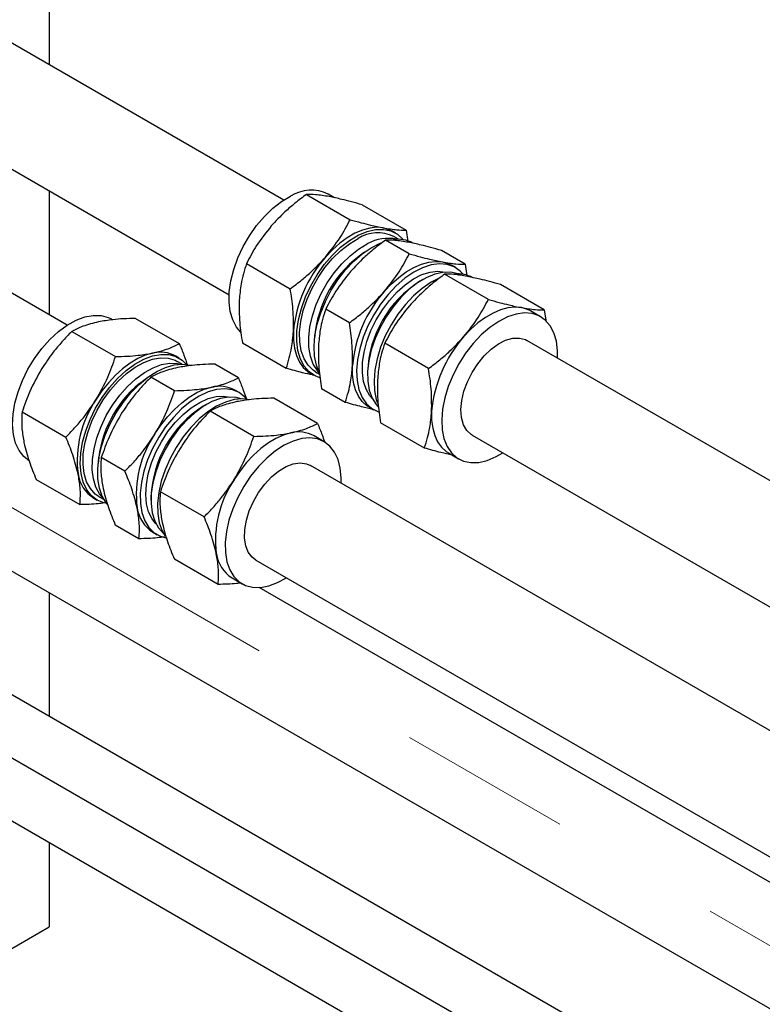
# Paper-space layout 'Sheet1' of a CAD drawing. Header units: millimetres. Extents: x -80341 to 21249, y 0 to 26255.
# Tile 76 of 154: x 12625 to 12761, y 10483 to 10663. Entities that reach past the tile are written whole.
import ezdxf

# ---------------------------------------------------------------- set-up
doc = ezdxf.new("R2010")
doc.units = ezdxf.units.MM
doc.linetypes.add('SLD-Mista-longa', pattern=[19.05, 15.24, -1.27, 1.27, -1.27])
doc.linetypes.add('SLD-Sólida', pattern=[0])
doc.layers.add('DETALHAMENTO', color=8, linetype='SLD-Sólida')

psp = doc.layouts.new('Sheet1')

# ---------------------------------------------------------------- linework, layer by layer
at = {"color": 7, "linetype": 'SLD-Sólida', "lineweight": 25, "ltscale": 25}
for p, q in [((12630.1, 10742.05), (12630.1, 10654.8)), ((12673, 10630.03), (12599.22, 10672.63)), ((12589.22, 10655.31), (12663, 10612.71)), ((12633.4, 10607.17), (12559.62, 10649.77)), ((12630.1, 10631.7), (12630.1, 10609.08)), ((12677.14, 10631.07), (12685.14, 10626.45)), ((12682.26, 10630.46), (12681.09, 10631.14)), ((12687.35, 10629.17), (12695.36, 10624.54)), ((12693.46, 10623.99), (12692.84, 10624.35)), ((12694, 10622.86), (12693.11, 10623.38)), ((12695.36, 10624.54), (12695.66, 10622.45)), ((12695.95, 10620.22), (12691.62, 10622.72)), ((12706.16, 10618.31), (12701.83, 10620.81)), ((12666.18, 10618.44), (12674.18, 10613.82)), ((12704.42, 10617.67), (12703.65, 10618.11)), ((12706.16, 10618.31), (12706.47, 10616.15)), ((12710.42, 10611.86), (12702.42, 10616.48)), ((12698.41, 10615.48), (12697.88, 10615.17)), ((12720.64, 10609.95), (12712.63, 10614.57)), ((12684.99, 10607.58), (12680.66, 10610.08)), ((12719.98, 10608.68), (12718.12, 10609.76)), ((12720.64, 10609.95), (12720.96, 10607.72)), ((12645.88, 10608.4), (12653.89, 10603.77)), ((12634.23, 10606.01), (12642.23, 10601.39)), ((12665.43, 10603.89), (12673.44, 10599.27)), ((12699.46, 10599.22), (12691.46, 10603.84)), ((13954.57, 9890.2), (12717.48, 10604.35)), ((12653.86, 10601.13), (12653.25, 10601.49)), ((12654.41, 10600), (12653.51, 10600.52)), ((12664.69, 10597.54), (12660.36, 10600.04)), ((12677.85, 10598.37), (12678.46, 10598.01)), ((12678.82, 10598.63), (12679.56, 10598.2)), ((12688.31, 10598.6), (12688.31, 10597.98)), ((12653.03, 10595.16), (12648.71, 10597.66)), ((12664.83, 10594.81), (12664.05, 10595.26)), ((12684.24, 10593.03), (12679.91, 10595.53)), ((12658.81, 10592.62), (12658.28, 10592.31)), ((12679.17, 10589.18), (12671.16, 10593.8)), ((12625.14, 10591.29), (12633.15, 10586.67)), ((12667.51, 10586.8), (12659.51, 10591.42)), ((12688.65, 10592.13), (12689.42, 10591.68)), ((12698.72, 10584.67), (12690.71, 10589.3)), ((12707.48, 10587.03), (13934.56, 9878.65)), ((12680.38, 10585.83), (12678.53, 10586.9)), ((12703.12, 10583.78), (12704.98, 10582.7)), ((12711.83, 10583.1), (12713.07, 10583.81)), ((12589.22, 10581.82), (13011.48, 10338.05)), ((12643.95, 10580.43), (12639.62, 10582.93)), ((13914.97, 9867.34), (12677.88, 10581.5)), ((12627.71, 10578.94), (12635.71, 10574.32)), ((13020.42, 10310.26), (12559.62, 10576.28)), ((12658.42, 10572.07), (12650.42, 10576.69)), ((12638.25, 10575.51), (12638.87, 10575.15)), ((12639.22, 10575.77), (12640.12, 10575.25)), ((12648.71, 10575.74), (12648.71, 10575.12)), ((12646.51, 10568.08), (12642.18, 10570.58)), ((12649.05, 10569.27), (12649.83, 10568.82)), ((12660.99, 10559.73), (12652.99, 10564.35)), ((12667.88, 10564.17), (13903.95, 9850.6)), ((12663.53, 10560.92), (12665.38, 10559.84)), ((12549.62, 10558.96), (13010.42, 10292.94)), ((12630.1, 10558.21), (12630.1, 10535.59)), ((13021.48, 10355.37), (12668.48, 10559.15)), ((12630.1, 10512.5), (12630.1, 10497.08)), ((12614.55, 10488.1), (12630.1, 10497.08))]:
    psp.add_line(p, q, dxfattribs=at)
at = {"color": 7, "linetype": 'SLD-Sólida', "lineweight": 25, "ltscale": 25, "flags": 128}
for points in [[(12665.13, 10605.87), (12664.35, 10606.79), (12663.66, 10608.1), (12663.21, 10609.63), (12663, 10611.37), (12663.03, 10613.27), (12663.32, 10615.28), (12663.84, 10617.36), (12664.6, 10619.45), (12665.56, 10621.52), (12666.71, 10623.5), (12668.03, 10625.36), (12669.47, 10627.06), (12671.01, 10628.54), (12672.61, 10629.78), (12674.24, 10630.74)], [(12691.2, 10624.95), (12689.99, 10625.05), (12688.71, 10624.92), (12687.37, 10624.55), (12685.99, 10623.96), (12684.6, 10623.15), (12683.23, 10622.14), (12681.89, 10620.95), (12680.61, 10619.59)], [(12692.84, 10624.35), (12692.3, 10624.62), (12691.2, 10624.95)], [(12679.59, 10597.53), (12678.73, 10597.87), (12677.63, 10598.61), (12676.73, 10599.65), (12676.04, 10600.95), (12675.58, 10602.49), (12675.37, 10604.23), (12675.41, 10606.12), (12675.69, 10608.13), (12676.22, 10610.21), (12676.97, 10612.31), (12677.94, 10614.37), (12679.09, 10616.36), (12680.4, 10618.22), (12681.85, 10619.91), (12683.39, 10621.4), (12684.99, 10622.63), (12686.61, 10623.6)], [(12686.61, 10623.6), (12688.22, 10624.27), (12689.77, 10624.63), (12691.24, 10624.67), (12692.58, 10624.39), (12693.77, 10623.8), (12694.78, 10622.91), (12694.88, 10622.78)], [(12678.82, 10598.63), (12678.4, 10598.9), (12677.44, 10599.81), (12676.7, 10601), (12676.18, 10602.43), (12675.91, 10604.08), (12675.88, 10605.89), (12676.1, 10607.83), (12676.56, 10609.85), (12677.26, 10611.9), (12678.17, 10613.92), (12679.27, 10615.87), (12680.53, 10617.71), (12681.93, 10619.37), (12683.43, 10620.84), (12684.99, 10622.06), (12686.58, 10623)], [(12679.47, 10598.46), (12679.14, 10598.84), (12678.39, 10600.02), (12677.88, 10601.46), (12677.6, 10603.1), (12677.57, 10604.91), (12677.79, 10606.86), (12678.26, 10608.87), (12678.95, 10610.92), (12679.86, 10612.94), (12680.96, 10614.9), (12682.23, 10616.73), (12683.63, 10618.4), (12685.13, 10619.86), (12686.69, 10621.08), (12688.27, 10622.02)], [(12679.37, 10598.77), (12678.96, 10599.86), (12678.63, 10601.5), (12678.54, 10603.32), (12678.7, 10605.28), (12679.11, 10607.33), (12679.75, 10609.42), (12680.61, 10611.51), (12681.67, 10613.54), (12682.91, 10615.47), (12684.29, 10617.25), (12685.79, 10618.85), (12687.36, 10620.21), (12688.98, 10621.32), (12690.6, 10622.14), (12690.79, 10622.22)], [(12705.84, 10616.45), (12705.26, 10617.06), (12704.16, 10617.81), (12702.89, 10618.25), (12701.48, 10618.37), (12699.97, 10618.16), (12698.38, 10617.65), (12696.76, 10616.83), (12695.14, 10615.72), (12693.57, 10614.35), (12692.07, 10612.76), (12690.69, 10610.98), (12689.45, 10609.05), (12688.39, 10607.02), (12687.53, 10604.93), (12686.89, 10602.84), (12686.48, 10600.79), (12686.32, 10598.83), (12686.41, 10597.01), (12686.74, 10595.37), (12687.31, 10593.94), (12688.11, 10592.77), (12689.12, 10591.88), (12690.3, 10591.28), (12690.36, 10591.26)], [(12691.41, 10613.35), (12692.69, 10614.71), (12694.03, 10615.9), (12695.41, 10616.91), (12696.79, 10617.72), (12698.17, 10618.32), (12699.51, 10618.68), (12700.8, 10618.82), (12702, 10618.72)], [(12702, 10618.72), (12703.1, 10618.38), (12703.65, 10618.11)], [(12689.22, 10593.68), (12688.73, 10594.24), (12688.04, 10595.43), (12687.59, 10596.86), (12687.37, 10598.5), (12687.4, 10600.3), (12687.68, 10602.21), (12688.2, 10604.18), (12688.94, 10606.17), (12689.89, 10608.11), (12691.03, 10609.97), (12692.31, 10611.69), (12693.72, 10613.23), (12695.2, 10614.55), (12696.74, 10615.61), (12698.27, 10616.39), (12699.78, 10616.87), (12701.2, 10617.03), (12702.52, 10616.87), (12702.59, 10616.85)], [(12704.83, 10616.53), (12703.54, 10616.83), (12702.11, 10616.81), (12700.6, 10616.47), (12699.03, 10615.82), (12697.44, 10614.87), (12695.88, 10613.65), (12694.38, 10612.19), (12692.98, 10610.52), (12691.72, 10608.69), (12690.62, 10606.74), (12689.71, 10604.71), (12689.01, 10602.66), (12688.55, 10600.65), (12688.33, 10598.71), (12688.36, 10596.89), (12688.63, 10595.25), (12689.15, 10593.81), (12689.89, 10592.63), (12690.24, 10592.23)], [(12701.44, 10615.76), (12699.94, 10614.99), (12698.32, 10613.88), (12696.75, 10612.52), (12695.25, 10610.93), (12693.87, 10609.14), (12692.63, 10607.22), (12691.57, 10605.18), (12690.71, 10603.1), (12690.07, 10601), (12689.66, 10598.95), (12689.5, 10596.99), (12689.59, 10595.17), (12689.92, 10593.53), (12690.15, 10592.87)], [(12716.48, 10610.36), (12715.27, 10610.46), (12713.99, 10610.32), (12712.65, 10609.96), (12711.27, 10609.36), (12709.88, 10608.56), (12708.51, 10607.55), (12707.17, 10606.35), (12705.89, 10604.99)], [(12631.77, 10605.98), (12633.38, 10607.16), (12635, 10608.06), (12636.6, 10608.66), (12638.14, 10608.95), (12639.58, 10608.92), (12640.89, 10608.57), (12641.49, 10608.28)], [(12723.07, 10601.13), (12723.07, 10602.47), (12722.86, 10604.21), (12722.41, 10605.74), (12721.72, 10607.05), (12720.81, 10608.08), (12719.72, 10608.83), (12718.45, 10609.27), (12717.04, 10609.39), (12715.52, 10609.18), (12713.94, 10608.67), (12712.31, 10607.85), (12710.7, 10606.74), (12709.12, 10605.37), (12707.63, 10603.78), (12706.24, 10602), (12705.01, 10600.07), (12703.95, 10598.04), (12703.08, 10595.95), (12702.44, 10593.86), (12702.04, 10591.81), (12701.88, 10589.85), (12701.96, 10588.03), (12702.3, 10586.39), (12702.87, 10584.96), (12703.67, 10583.79), (12704.67, 10582.9), (12705.86, 10582.3), (12707.2, 10582.02), (12708.67, 10582.06), (12710.22, 10582.42), (12711.83, 10583.1), (12711.83, 10583.1)], [(12718.12, 10609.76), (12717.58, 10610.03), (12716.48, 10610.36)], [(12626.49, 10582.3), (12625.44, 10583.11), (12624.58, 10584.2), (12623.94, 10585.56), (12623.54, 10587.15), (12623.39, 10588.92), (12623.48, 10590.85), (12623.82, 10592.88), (12624.4, 10594.97), (12625.2, 10597.06), (12626.21, 10599.11), (12627.4, 10601.07), (12628.74, 10602.9), (12630.21, 10604.55), (12631.77, 10605.98)], [(12674.76, 10605.99), (12674.76, 10604.4), (12674.95, 10602.92), (12675.32, 10601.58), (12675.85, 10600.41), (12676.55, 10599.43), (12677.4, 10598.66), (12677.85, 10598.37)], [(12707.48, 10587.03), (12707.3, 10587.15), (12706.48, 10587.91), (12705.88, 10588.95), (12705.52, 10590.24), (12705.41, 10591.72), (12705.56, 10593.35), (12705.95, 10595.06), (12706.58, 10596.8), (12707.43, 10598.49), (12708.46, 10600.09), (12709.63, 10601.52), (12710.91, 10602.75), (12712.24, 10603.72), (12713.58, 10604.4), (12714.88, 10604.76), (12716.1, 10604.8), (12717.18, 10604.51), (12717.48, 10604.35)], [(12649.01, 10602.04), (12647.66, 10601.65), (12646.28, 10601.04), (12644.9, 10600.22), (12643.52, 10599.19), (12642.19, 10597.98), (12640.92, 10596.61), (12639.72, 10595.11), (12638.64, 10593.48)], [(12644.14, 10598.84), (12645.75, 10600.02), (12647.38, 10600.92), (12648.98, 10601.52), (12650.51, 10601.81), (12651.96, 10601.78), (12653.27, 10601.43), (12654.41, 10600.77), (12655.29, 10599.92)], [(12640.72, 10574.42), (12640.54, 10574.64), (12639.79, 10575.87), (12639.27, 10577.35), (12638.99, 10579.03), (12638.96, 10580.89), (12639.17, 10582.87), (12639.63, 10584.94), (12640.33, 10587.03), (12641.23, 10589.11), (12642.34, 10591.13), (12643.61, 10593.03), (12645.02, 10594.77), (12646.54, 10596.31), (12648.13, 10597.62), (12649.75, 10598.67), (12651.36, 10599.42), (12652.94, 10599.87), (12654.43, 10600), (12655.81, 10599.81), (12655.91, 10599.78)], [(12644.25, 10598.33), (12645.82, 10599.48), (12647.4, 10600.35), (12648.96, 10600.92), (12650.46, 10601.17), (12651.85, 10601.11), (12653.11, 10600.72), (12653.51, 10600.52)], [(12645.94, 10597.35), (12647.51, 10598.5), (12649.1, 10599.37), (12650.66, 10599.94), (12652.15, 10600.19), (12653.55, 10600.13), (12654.12, 10600)], [(12688.65, 10592.13), (12688.2, 10592.42), (12687.35, 10593.2), (12686.65, 10594.18), (12686.12, 10595.35), (12685.75, 10596.68), (12685.57, 10598.16), (12685.56, 10599.76)], [(12640.63, 10574.53), (12640.1, 10574.64), (12638.87, 10575.15), (12637.81, 10575.96), (12636.95, 10577.06), (12636.32, 10578.42), (12635.92, 10580), (12635.76, 10581.78), (12635.85, 10583.71), (12636.19, 10585.74), (12636.77, 10587.82), (12637.57, 10589.92), (12638.58, 10591.97), (12639.77, 10593.93), (12641.12, 10595.76), (12642.59, 10597.4), (12644.14, 10598.84)], [(12639.22, 10575.77), (12638.52, 10576.26), (12637.62, 10577.25), (12636.94, 10578.5), (12636.49, 10579.99), (12636.28, 10581.69), (12636.32, 10583.54), (12636.6, 10585.51), (12637.13, 10587.54), (12637.88, 10589.58), (12638.85, 10591.59), (12639.99, 10593.52), (12641.3, 10595.31), (12642.73, 10596.93), (12644.25, 10598.33)], [(12639.98, 10575.5), (12639.32, 10576.27), (12638.63, 10577.52), (12638.18, 10579.02), (12637.97, 10580.71), (12638.01, 10582.56), (12638.3, 10584.53), (12638.82, 10586.56), (12639.58, 10588.61), (12640.54, 10590.62), (12641.69, 10592.54), (12642.99, 10594.33), (12644.42, 10595.95), (12645.94, 10597.35)], [(12646.59, 10596.5), (12648.11, 10597.62), (12648.13, 10597.63)], [(12666.25, 10593.59), (12665.88, 10593.99), (12664.82, 10594.81), (12663.59, 10595.32), (12662.21, 10595.51), (12660.71, 10595.38), (12659.14, 10594.93), (12657.52, 10594.18), (12655.9, 10593.13), (12654.32, 10591.82), (12652.8, 10590.28), (12651.39, 10588.54), (12650.12, 10586.64), (12649.01, 10584.62), (12648.1, 10582.54), (12647.41, 10580.45), (12646.95, 10578.38), (12646.74, 10576.4), (12646.77, 10574.54), (12647.05, 10572.86), (12647.57, 10571.38), (12648.32, 10570.15), (12649.28, 10569.19), (12650.43, 10568.53), (12651.59, 10568.2)], [(12649.44, 10587.25), (12650.53, 10588.87), (12651.72, 10590.38), (12652.99, 10591.75), (12654.33, 10592.96), (12655.7, 10593.98), (12657.09, 10594.81), (12658.46, 10595.42), (12659.81, 10595.8)], [(12649.62, 10570.82), (12648.9, 10571.72), (12648.28, 10572.99), (12647.9, 10574.49), (12647.76, 10576.18), (12647.87, 10578.02), (12648.22, 10579.96), (12648.81, 10581.94), (12649.62, 10583.92), (12650.63, 10585.84), (12651.81, 10587.67), (12653.14, 10589.33), (12654.57, 10590.81), (12656.08, 10592.05), (12657.62, 10593.03), (12659.15, 10593.71), (12660.63, 10594.09), (12662.03, 10594.15), (12662.99, 10593.99)], [(12665.23, 10593.67), (12664.3, 10593.92), (12662.91, 10593.98), (12661.41, 10593.73), (12659.85, 10593.16), (12658.27, 10592.29), (12656.7, 10591.14), (12655.18, 10589.74), (12653.75, 10588.12), (12652.44, 10586.33), (12651.3, 10584.41), (12650.33, 10582.4), (12649.58, 10580.35), (12649.05, 10578.32), (12648.77, 10576.35), (12648.73, 10574.5), (12648.94, 10572.81), (12649.39, 10571.32), (12650.07, 10570.06), (12650.97, 10569.07), (12651.01, 10569.04)], [(12666.28, 10593.59), (12665.39, 10593.67), (12663.9, 10593.54), (12662.32, 10593.09), (12660.71, 10592.34), (12659.09, 10591.29), (12657.5, 10589.99), (12655.98, 10588.44), (12654.57, 10586.7), (12653.3, 10584.8), (12652.19, 10582.79), (12651.29, 10580.71), (12650.59, 10578.61), (12650.13, 10576.55), (12649.92, 10574.56), (12649.95, 10572.71), (12650.23, 10571.02), (12650.75, 10569.55), (12651.32, 10568.55)], [(12700.04, 10591.4), (12700.04, 10589.8), (12700.23, 10588.32), (12700.6, 10586.99), (12701.13, 10585.82), (12701.83, 10584.84), (12702.68, 10584.06), (12703.12, 10583.78)], [(12674.29, 10587.44), (12672.94, 10587.06), (12671.56, 10586.45), (12670.18, 10585.62), (12668.8, 10584.6), (12667.47, 10583.39), (12666.19, 10582.02), (12665, 10580.51), (12663.92, 10578.89)], [(12683.47, 10578.27), (12683.49, 10579.2), (12683.33, 10580.97), (12682.93, 10582.56), (12682.29, 10583.92), (12681.44, 10585.01), (12680.38, 10585.83), (12679.15, 10586.34), (12677.77, 10586.53), (12676.27, 10586.4), (12674.7, 10585.95), (12673.08, 10585.2), (12671.46, 10584.15), (12669.87, 10582.84), (12668.35, 10581.3), (12666.94, 10579.55), (12665.67, 10577.65), (12664.57, 10575.64), (12663.66, 10573.56), (12662.97, 10571.47), (12662.51, 10569.4), (12662.29, 10567.42), (12662.32, 10565.56), (12662.6, 10563.88), (12663.12, 10562.4), (12663.87, 10561.17), (12664.83, 10560.21), (12665.98, 10559.55), (12667.29, 10559.2), (12668.73, 10559.17), (12670.27, 10559.46), (12671.87, 10560.06), (12673.47, 10560.95)], [(12667.88, 10564.17), (12667.21, 10564.69), (12666.51, 10565.61), (12666.05, 10566.8), (12665.83, 10568.2), (12665.86, 10569.78), (12666.15, 10571.46), (12666.69, 10573.19), (12667.44, 10574.91), (12668.4, 10576.56), (12669.51, 10578.07), (12670.75, 10579.39), (12672.06, 10580.47), (12673.41, 10581.28), (12674.73, 10581.78), (12675.99, 10581.96), (12677.14, 10581.81), (12677.88, 10581.5)]]:
    psp.add_lwpolyline(points, dxfattribs=at)
at = {"color": 7, "linetype": 'SLD-Sólida', "lineweight": 25, "ltscale": 625}
for centre, radius, start, end in [((12678.02, 10624.77), 7.07, 64.2341, 122.3125), ((12690.18, 10617.34), 6.71, 64.1116, 122.435), ((12692.05, 10615.56), 7.48, 77.0646, 120.288), ((12693.88, 10617.14), 5.73, 61.1185, 98.812), ((12698.34, 10603.9), 23.67, 138.4851, 174.9174), ((12699.44, 10603.22), 20.86, 124.1488, 175.8566), ((12704.86, 10610.87), 5.67, 61.0235, 96.5563), ((12708.91, 10597.76), 20.61, 122.3481, 177.6573), ((12709.14, 10597.66), 23.67, 138.4851, 174.9174), ((12723.62, 10589.3), 23.67, 138.4851, 174.9174), ((12650.42, 10596.29), 5.92, 61.4906, 103.8146), ((12660.21, 10580.21), 21.24, 129.891, 175.5156), ((12661.22, 10590.05), 5.92, 61.4906, 103.8146), ((12655.01, 10582.38), 19.79, 145.8563, 187.0595), ((12669.31, 10574.9), 20.62, 122.3549, 177.6505), ((12665.81, 10576.14), 19.79, 145.8563, 187.0595), ((12675.7, 10581.7), 5.92, 61.4906, 103.8146), ((12641.6, 10580.82), 6.28, 188.0361, 237.7887), ((12680.29, 10567.78), 19.79, 145.8563, 187.0595), ((12652.5, 10574.65), 6.39, 188.4871, 237.3377), ((12666.88, 10566.23), 6.28, 188.0361, 237.7887)]:
    psp.add_arc(centre, radius, start, end, dxfattribs=at)
at = {"color": 7, "linetype": 'SLD-Sólida', "lineweight": 25, "ltscale": 25}
for points, knots in [([(12677.14, 10631.07), (12676.43, 10630.54), (12675.08, 10629.52), (12672.88, 10627.63), (12671.52, 10626.18), (12670.71, 10625.3)], [0, 0, 0, 0, 0.303074, 0.582113, 1, 1, 1, 1]), ([(12681.3, 10630.67), (12680.43, 10630.81), (12678.8, 10631.07), (12677.67, 10631.07), (12677.14, 10631.07)], [0, 0, 0, 0, 0.535251, 1, 1, 1, 1]), ([(12687.35, 10629.17), (12686.68, 10629.35), (12685.4, 10629.72), (12683.32, 10630.25), (12682.06, 10630.51), (12681.3, 10630.67)], [0, 0, 0, 0, 0.303074, 0.582113, 1, 1, 1, 1]), ([(12670.71, 10625.3), (12669.77, 10624.12), (12668.02, 10621.92), (12666.76, 10619.54), (12666.18, 10618.44)], [0, 0, 0, 0, 0.535251, 1, 1, 1, 1]), ([(12680.61, 10619.59), (12681.55, 10620.77), (12683.3, 10622.97), (12684.56, 10625.35), (12685.14, 10626.45)], [0, 0, 0, 0, 0.535251, 1, 1, 1, 1]), ([(12685.14, 10626.45), (12685.81, 10626.27), (12687.1, 10625.9), (12689.18, 10625.37), (12690.44, 10625.11), (12691.2, 10624.95)], [0, 0, 0, 0, 0.303074, 0.582113, 1, 1, 1, 1]), ([(12691.2, 10624.95), (12692.07, 10624.81), (12693.69, 10624.55), (12694.83, 10624.55), (12695.36, 10624.54)], [0, 0, 0, 0, 0.535251, 1, 1, 1, 1]), ([(12691.62, 10622.72), (12690.91, 10622.19), (12689.56, 10621.16), (12687.35, 10619.27), (12686, 10617.82), (12685.19, 10616.94)], [0, 0, 0, 0, 0.303074, 0.582113, 1, 1, 1, 1]), ([(12695.78, 10622.31), (12694.91, 10622.45), (12693.28, 10622.71), (12692.15, 10622.72), (12691.62, 10622.72)], [0, 0, 0, 0, 0.535251, 1, 1, 1, 1]), ([(12701.83, 10620.81), (12701.16, 10621), (12699.88, 10621.36), (12697.8, 10621.89), (12696.54, 10622.15), (12695.78, 10622.31)], [0, 0, 0, 0, 0.3030737, 0.5821129, 1, 1, 1, 1]), ([(12674.18, 10613.82), (12674.89, 10614.35), (12676.25, 10615.37), (12678.45, 10617.26), (12679.8, 10618.71), (12680.61, 10619.59)], [0, 0, 0, 0, 0.303074, 0.582113, 1, 1, 1, 1]), ([(12691.41, 10613.35), (12692.35, 10614.53), (12694.1, 10616.73), (12695.36, 10619.11), (12695.95, 10620.22)], [0, 0, 0, 0, 0.535251, 1, 1, 1, 1]), ([(12695.95, 10620.22), (12696.61, 10620.03), (12697.9, 10619.67), (12699.98, 10619.13), (12701.24, 10618.87), (12702, 10618.72)], [0, 0, 0, 0, 0.303074, 0.582113, 1, 1, 1, 1]), ([(12666.18, 10618.44), (12665.98, 10617.81), (12665.59, 10616.61), (12665.09, 10614.4), (12664.95, 10612.72), (12664.86, 10611.71)], [0, 0, 0, 0, 0.303074, 0.582113, 1, 1, 1, 1]), ([(12702, 10618.72), (12702.87, 10618.58), (12704.5, 10618.31), (12705.63, 10618.31), (12706.16, 10618.31)], [0, 0, 0, 0, 0.535251, 1, 1, 1, 1]), ([(12685.19, 10616.94), (12684.25, 10615.77), (12682.5, 10613.56), (12681.24, 10611.18), (12680.66, 10610.08)], [0, 0, 0, 0, 0.535251, 1, 1, 1, 1]), ([(12702.42, 10616.48), (12701.71, 10615.95), (12700.36, 10614.93), (12698.15, 10613.04), (12696.8, 10611.58), (12695.99, 10610.71)], [0, 0, 0, 0, 0.303074, 0.582113, 1, 1, 1, 1]), ([(12706.58, 10616.07), (12705.71, 10616.21), (12704.08, 10616.48), (12702.95, 10616.48), (12702.42, 10616.48)], [0, 0, 0, 0, 0.535251, 1, 1, 1, 1]), ([(12712.63, 10614.57), (12711.96, 10614.76), (12710.68, 10615.12), (12708.6, 10615.66), (12707.34, 10615.92), (12706.58, 10616.07)], [0, 0, 0, 0, 0.3030737, 0.5821129, 1, 1, 1, 1]), ([(12674.76, 10605.99), (12674.77, 10607.35), (12674.79, 10609.87), (12674.38, 10612.56), (12674.18, 10613.82)], [0, 0, 0, 0, 0.535251, 1, 1, 1, 1]), ([(12684.99, 10607.58), (12685.69, 10608.11), (12687.05, 10609.13), (12689.25, 10611.02), (12690.6, 10612.48), (12691.41, 10613.35)], [0, 0, 0, 0, 0.303074, 0.582113, 1, 1, 1, 1]), ([(12664.86, 10611.71), (12664.85, 10610.36), (12664.82, 10607.83), (12665.24, 10605.14), (12665.43, 10603.89)], [0, 0, 0, 0, 0.535251, 1, 1, 1, 1]), ([(12695.99, 10610.71), (12695.05, 10609.53), (12693.3, 10607.33), (12692.04, 10604.95), (12691.46, 10603.84)], [0, 0, 0, 0, 0.535251, 1, 1, 1, 1]), ([(12705.89, 10604.99), (12706.83, 10606.17), (12708.58, 10608.37), (12709.84, 10610.75), (12710.42, 10611.86)], [0, 0, 0, 0, 0.535251, 1, 1, 1, 1]), ([(12710.42, 10611.86), (12711.09, 10611.67), (12712.38, 10611.31), (12714.46, 10610.77), (12715.72, 10610.51), (12716.48, 10610.36)], [0, 0, 0, 0, 0.303074, 0.582113, 1, 1, 1, 1]), ([(12680.66, 10610.08), (12680.46, 10609.45), (12680.07, 10608.25), (12679.57, 10606.04), (12679.43, 10604.36), (12679.34, 10603.35)], [0, 0, 0, 0, 0.303074, 0.582113, 1, 1, 1, 1]), ([(12716.48, 10610.36), (12717.35, 10610.22), (12718.97, 10609.95), (12720.11, 10609.95), (12720.64, 10609.95)], [0, 0, 0, 0, 0.535251, 1, 1, 1, 1]), ([(12639.11, 10607.75), (12638.11, 10607.5), (12636.24, 10607.04), (12634.87, 10606.34), (12634.23, 10606.01)], [0, 0, 0, 0, 0.535251, 1, 1, 1, 1]), ([(12645.88, 10608.4), (12645.14, 10608.37), (12643.72, 10608.33), (12641.4, 10608.15), (12639.97, 10607.9), (12639.11, 10607.75)], [0, 0, 0, 0, 0.303074, 0.582113, 1, 1, 1, 1]), ([(12685.56, 10599.76), (12685.57, 10601.11), (12685.59, 10603.64), (12685.18, 10606.33), (12684.99, 10607.58)], [0, 0, 0, 0, 0.535251, 1, 1, 1, 1]), ([(12634.23, 10606.01), (12633.62, 10605.38), (12632.44, 10604.16), (12630.55, 10601.92), (12629.42, 10600.22), (12628.74, 10599.2)], [0, 0, 0, 0, 0.303074, 0.582113, 1, 1, 1, 1]), ([(12673.44, 10599.27), (12673.64, 10599.89), (12674.02, 10601.1), (12674.52, 10603.31), (12674.67, 10604.99), (12674.76, 10605.99)], [0, 0, 0, 0, 0.303074, 0.582113, 1, 1, 1, 1]), ([(12649.01, 10602.04), (12650.01, 10602.29), (12651.88, 10602.75), (12653.25, 10603.45), (12653.89, 10603.77)], [0, 0, 0, 0, 0.535251, 1, 1, 1, 1]), ([(12653.89, 10603.77), (12654.18, 10603.07), (12654.74, 10601.73), (12655.17, 10600.44), (12655.37, 10599.83)], [0, 0, 0, 0, 0.528632, 1, 1, 1, 1]), ([(12679.34, 10603.35), (12679.32, 10602), (12679.3, 10599.47), (12679.72, 10596.78), (12679.91, 10595.53)], [0, 0, 0, 0, 0.535251, 1, 1, 1, 1]), ([(12691.46, 10603.84), (12691.26, 10603.22), (12690.87, 10602.01), (12690.37, 10599.81), (12690.23, 10598.12), (12690.14, 10597.12)], [0, 0, 0, 0, 0.303074, 0.582113, 1, 1, 1, 1]), ([(12699.46, 10599.22), (12700.17, 10599.75), (12701.52, 10600.77), (12703.73, 10602.67), (12705.08, 10604.12), (12705.89, 10604.99)], [0, 0, 0, 0, 0.303074, 0.582113, 1, 1, 1, 1]), ([(12642.23, 10601.39), (12642.97, 10601.42), (12644.39, 10601.46), (12646.71, 10601.64), (12648.15, 10601.89), (12649.01, 10602.04)], [0, 0, 0, 0, 0.303074, 0.582113, 1, 1, 1, 1]), ([(12638.64, 10593.48), (12639.4, 10594.85), (12640.84, 10597.41), (12641.79, 10600.13), (12642.23, 10601.39)], [0, 0, 0, 0, 0.535251, 1, 1, 1, 1]), ([(12660.36, 10600.04), (12659.62, 10600.01), (12658.2, 10599.97), (12655.88, 10599.79), (12654.45, 10599.54), (12653.59, 10599.39)], [0, 0, 0, 0, 0.303074, 0.582113, 1, 1, 1, 1]), ([(12684.24, 10593.03), (12684.44, 10593.66), (12684.82, 10594.86), (12685.32, 10597.07), (12685.47, 10598.75), (12685.56, 10599.76)], [0, 0, 0, 0, 0.303074, 0.582113, 1, 1, 1, 1]), ([(12628.74, 10599.2), (12627.97, 10597.83), (12626.53, 10595.27), (12625.58, 10592.55), (12625.14, 10591.29)], [0, 0, 0, 0, 0.535251, 1, 1, 1, 1]), ([(12653.59, 10599.39), (12652.58, 10599.15), (12650.71, 10598.68), (12649.34, 10597.98), (12648.71, 10597.66)], [0, 0, 0, 0, 0.535251, 1, 1, 1, 1]), ([(12678.28, 10598.04), (12677.68, 10598.16), (12676.23, 10598.47), (12674.47, 10598.97), (12673.44, 10599.27)], [0, 0, 0, 0, 0.410257, 1, 1, 1, 1]), ([(12700.04, 10591.4), (12700.05, 10592.75), (12700.07, 10595.28), (12699.66, 10597.97), (12699.46, 10599.22)], [0, 0, 0, 0, 0.535251, 1, 1, 1, 1]), ([(12648.71, 10597.66), (12648.09, 10597.02), (12646.92, 10595.8), (12645.02, 10593.56), (12643.89, 10591.86), (12643.21, 10590.84)], [0, 0, 0, 0, 0.303074, 0.582113, 1, 1, 1, 1]), ([(12659.81, 10595.8), (12660.81, 10596.05), (12662.68, 10596.51), (12664.05, 10597.21), (12664.69, 10597.54)], [0, 0, 0, 0, 0.535251, 1, 1, 1, 1]), ([(12664.69, 10597.54), (12664.97, 10596.84), (12665.52, 10595.48), (12666.04, 10594.11), (12666.21, 10593.48), (12666.22, 10593.45)], [0, 0, 0, 0, 0.509935, 0.979431, 1, 1, 1, 1]), ([(12690.14, 10597.12), (12690.13, 10595.76), (12690.1, 10593.24), (12690.52, 10590.55), (12690.71, 10589.3)], [0, 0, 0, 0, 0.535251, 1, 1, 1, 1]), ([(12649.44, 10587.25), (12650.21, 10588.62), (12651.64, 10591.17), (12652.59, 10593.89), (12653.03, 10595.16)], [0, 0, 0, 0, 0.535251, 1, 1, 1, 1]), ([(12653.03, 10595.16), (12653.77, 10595.18), (12655.2, 10595.23), (12657.51, 10595.41), (12658.95, 10595.65), (12659.81, 10595.8)], [0, 0, 0, 0, 0.303074, 0.582113, 1, 1, 1, 1]), ([(12633.15, 10586.67), (12633.76, 10587.3), (12634.94, 10588.52), (12636.83, 10590.76), (12637.96, 10592.46), (12638.64, 10593.48)], [0, 0, 0, 0, 0.303074, 0.582113, 1, 1, 1, 1]), ([(12664.39, 10593.16), (12663.39, 10592.91), (12661.52, 10592.45), (12660.14, 10591.75), (12659.51, 10591.42)], [0, 0, 0, 0, 0.535251, 1, 1, 1, 1]), ([(12671.16, 10593.8), (12670.42, 10593.78), (12669, 10593.73), (12666.68, 10593.55), (12665.25, 10593.31), (12664.39, 10593.16)], [0, 0, 0, 0, 0.303074, 0.582113, 1, 1, 1, 1]), ([(12689.31, 10591.75), (12688.64, 10591.89), (12687.11, 10592.22), (12685.27, 10592.74), (12684.24, 10593.03)], [0, 0, 0, 0, 0.438327, 1, 1, 1, 1]), ([(12625.14, 10591.29), (12625.1, 10590.77), (12625.04, 10589.78), (12625.09, 10587.93), (12625.33, 10586.51), (12625.48, 10585.66)], [0, 0, 0, 0, 0.303074, 0.582113, 1, 1, 1, 1]), ([(12643.21, 10590.84), (12642.45, 10589.47), (12641.01, 10586.92), (12640.06, 10584.19), (12639.62, 10582.93)], [0, 0, 0, 0, 0.535251, 1, 1, 1, 1]), ([(12659.51, 10591.42), (12658.89, 10590.79), (12657.72, 10589.57), (12655.83, 10587.33), (12654.69, 10585.63), (12654.02, 10584.6)], [0, 0, 0, 0, 0.303074, 0.582113, 1, 1, 1, 1]), ([(12698.72, 10584.67), (12698.92, 10585.3), (12699.3, 10586.5), (12699.8, 10588.71), (12699.95, 10590.39), (12700.04, 10591.4)], [0, 0, 0, 0, 0.303074, 0.582113, 1, 1, 1, 1]), ([(12674.29, 10587.44), (12675.29, 10587.69), (12677.16, 10588.16), (12678.53, 10588.86), (12679.17, 10589.18)], [0, 0, 0, 0, 0.535251, 1, 1, 1, 1]), ([(12679.17, 10589.18), (12679.46, 10588.47), (12679.93, 10587.35), (12680.3, 10586.27), (12680.43, 10585.87)], [0, 0, 0, 0, 0.630761, 1, 1, 1, 1]), ([(12643.95, 10580.43), (12644.56, 10581.07), (12645.74, 10582.29), (12647.63, 10584.52), (12648.76, 10586.23), (12649.44, 10587.25)], [0, 0, 0, 0, 0.303074, 0.582113, 1, 1, 1, 1]), ([(12667.51, 10586.8), (12668.25, 10586.82), (12669.67, 10586.87), (12671.99, 10587.05), (12673.43, 10587.3), (12674.29, 10587.44)], [0, 0, 0, 0, 0.303074, 0.582113, 1, 1, 1, 1]), ([(12625.48, 10585.66), (12625.76, 10584.51), (12626.3, 10582.36), (12627.26, 10580.02), (12627.71, 10578.94)], [0, 0, 0, 0, 0.535251, 1, 1, 1, 1]), ([(12635.38, 10579.95), (12635.09, 10581.1), (12634.55, 10583.25), (12633.59, 10585.58), (12633.15, 10586.67)], [0, 0, 0, 0, 0.535251, 1, 1, 1, 1]), ([(12663.92, 10578.89), (12664.68, 10580.26), (12666.12, 10582.81), (12667.07, 10585.54), (12667.51, 10586.8)], [0, 0, 0, 0, 0.535251, 1, 1, 1, 1]), ([(12654.02, 10584.6), (12653.25, 10583.24), (12651.81, 10580.68), (12650.86, 10577.96), (12650.42, 10576.69)], [0, 0, 0, 0, 0.535251, 1, 1, 1, 1]), ([(12703.79, 10583.39), (12703.12, 10583.54), (12701.59, 10583.86), (12699.75, 10584.38), (12698.72, 10584.67)], [0, 0, 0, 0, 0.4383268, 1, 1, 1, 1]), ([(12639.62, 10582.93), (12639.58, 10582.41), (12639.51, 10581.42), (12639.57, 10579.58), (12639.81, 10578.16), (12639.95, 10577.3)], [0, 0, 0, 0, 0.303074, 0.582113, 1, 1, 1, 1]), ([(12635.71, 10574.32), (12635.75, 10574.84), (12635.82, 10575.83), (12635.76, 10577.67), (12635.52, 10579.09), (12635.38, 10579.95)], [0, 0, 0, 0, 0.303074, 0.582113, 1, 1, 1, 1]), ([(12646.18, 10573.71), (12645.89, 10574.86), (12645.35, 10577.01), (12644.39, 10579.35), (12643.95, 10580.43)], [0, 0, 0, 0, 0.535251, 1, 1, 1, 1]), ([(12658.42, 10572.07), (12659.04, 10572.71), (12660.21, 10573.93), (12662.11, 10576.17), (12663.24, 10577.87), (12663.92, 10578.89)], [0, 0, 0, 0, 0.303074, 0.582113, 1, 1, 1, 1]), ([(12639.95, 10577.3), (12640.24, 10576.15), (12640.78, 10574), (12641.74, 10571.67), (12642.18, 10570.58)], [0, 0, 0, 0, 0.5352511, 1, 1, 1, 1]), ([(12650.42, 10576.69), (12650.38, 10576.18), (12650.31, 10575.18), (12650.37, 10573.34), (12650.61, 10571.92), (12650.76, 10571.07)], [0, 0, 0, 0, 0.303074, 0.582113, 1, 1, 1, 1]), ([(12640.15, 10574.64), (12639.79, 10574.58), (12638.44, 10574.38), (12636.86, 10574.35), (12635.71, 10574.32)], [0, 0, 0, 0, 0.269869, 1, 1, 1, 1]), ([(12646.51, 10568.08), (12646.55, 10568.6), (12646.62, 10569.59), (12646.57, 10571.44), (12646.32, 10572.86), (12646.18, 10573.71)], [0, 0, 0, 0, 0.303074, 0.582113, 1, 1, 1, 1]), ([(12650.76, 10571.07), (12651.04, 10569.92), (12651.58, 10567.76), (12652.54, 10565.43), (12652.99, 10564.35)], [0, 0, 0, 0, 0.535251, 1, 1, 1, 1]), ([(12660.65, 10565.35), (12660.37, 10566.5), (12659.83, 10568.66), (12658.87, 10570.99), (12658.42, 10572.07)], [0, 0, 0, 0, 0.535251, 1, 1, 1, 1]), ([(12651.1, 10568.42), (12650.69, 10568.36), (12649.3, 10568.15), (12647.66, 10568.11), (12646.51, 10568.08)], [0, 0, 0, 0, 0.295663, 1, 1, 1, 1]), ([(12660.99, 10559.73), (12661.03, 10560.24), (12661.1, 10561.24), (12661.04, 10563.08), (12660.8, 10564.5), (12660.65, 10565.35)], [0, 0, 0, 0, 0.303074, 0.582113, 1, 1, 1, 1]), ([(12665.11, 10560), (12664.85, 10559.96), (12663.61, 10559.78), (12662.15, 10559.75), (12660.99, 10559.73)], [0, 0, 0, 0, 0.20831, 1, 1, 1, 1])]:
    psp.add_open_spline(points, degree=3, knots=knots, dxfattribs=at)
at = {"layer": 'DETALHAMENTO', "ltscale": 25}
psp.add_line((12239.07, 10749.78), (16879.46, 8070.94), dxfattribs=at)
at = {"layer": 'DETALHAMENTO', "linetype": 'SLD-Mista-longa', "lineweight": 18, "ltscale": 25}
psp.add_line((13080.93, 10309.5), (12318.27, 10749.78), dxfattribs=at)

doc.saveas('drawing.dxf')
